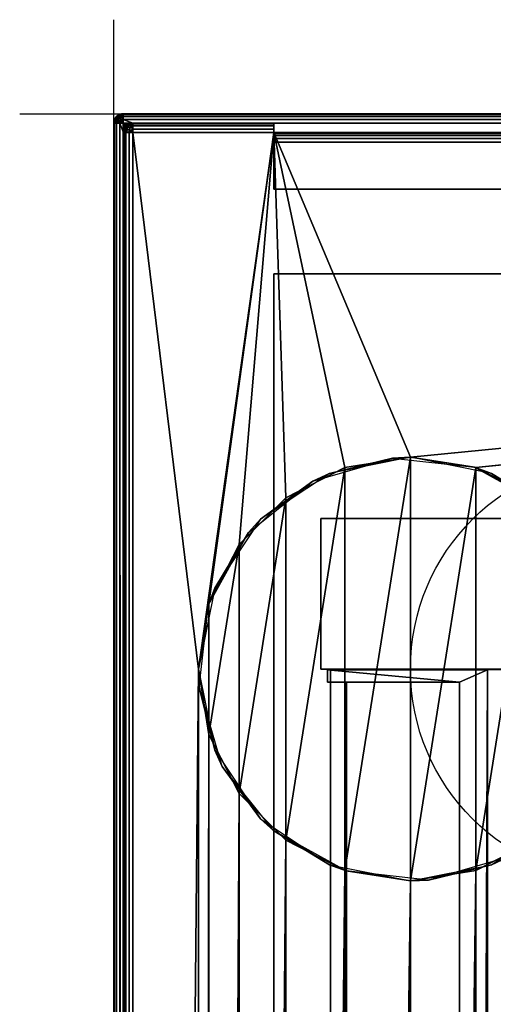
# Model space of a CAD drawing. Header units: millimetres. Extents: x -10 to 414, y -827 to 10.
# Tile 38 of 40: x -10 to 40, y -95 to 10. Entities that reach past the tile are written whole.
import ezdxf

# ---------------------------------------------------------------- set-up
doc = ezdxf.new("R2010")
doc.units = ezdxf.units.MM
doc.header["$MEASUREMENT"] = 0
for name, color, linetype, lineweight in [('0 Misc', 7, 'Continuous', 35), ('10 Raster Images', 7, 'Continuous', 35), ('5 Hatches', 7, 'Continuous', 35)]:
    doc.layers.add(name, color=color, linetype=linetype, lineweight=lineweight)

msp = doc.modelspace()

# ---------------------------------------------------------------- linework, layer by layer
at = {"layer": '0 Misc', "color": 3, "linetype": 'Continuous', "lineweight": 25}
msp.add_line((0, 0), (0, 10), dxfattribs=at).dxf.unprotected_set("ltscale", 0)
at = {"layer": '0 Misc', "color": 160, "linetype": 'Continuous', "lineweight": 25}
for p, q in [((-10, 0), (0, 0)), ((0, 0, -10), (0, 0)), ((0, -10), (0, 0)), ((1, 0, 1174), (399, 0, 1174)), ((399, 0, 1194), (1, 0, 1194)), ((1, 0, 1194), (1, 0, 1174)), ((0, -1, 1194), (0, -799, 1194)), ((0, -799, 1174), (0, -1, 1174)), ((0, -1, 1174), (0, -1, 1194)), ((1, -799, 1195), (1, -1, 1195)), ((1, -1, 1195), (399, -1, 1195)), ((17, -1, 1173), (2, -1, 1173)), ((2, -1, 1173), (2, -1, 13)), ((2, -1, 13), (17, -1, 13)), ((17, -8, 1173), (17, -1, 1173)), ((17, -1, 13), (17, -1, 1173)), ((383, -1, 1173), (17, -1, 1173)), ((17, -1, 1173), (17, -3, 34.5)), ((17, -1, 1173), (17, -2.84, 34.49)), ((17, -1, 1173), (17, -2.55, 34.39)), ((17, -1, 1173), (17, -2.29, 34.21)), ((17, -1, 1173), (17, -2.11, 33.95)), ((17, -1, 1173), (17, -2.01, 33.66)), ((17, -1, 1173), (17, -2, 33.5)), ((17, -1, 1173), (17, -1.84, 12.01)), ((17, -1, 1173), (17, -1.55, 12.11)), ((17, -1, 1173), (17, -1.29, 12.29)), ((17, -1, 1173), (17, -1.11, 12.55)), ((17, -1, 1173), (17, -1.01, 12.84)), ((1, -781, 13), (1, -2, 13)), ((1, -2, 13), (1, -2, 1173)), ((1, -2, 1173), (1, -781, 1173)), ((17, -2, 12), (2, -2, 12)), ((2, -2, 12), (2, -781, 12)), ((9, -59, 12), (2, -2, 12)), ((9, -59, 12), (17, -2, 12)), ((10.1, -52.05, 12), (17, -2, 12)), ((13.3, -45.77, 12), (17, -2, 12)), ((17, -2, 33.5), (17, -1.84, 12.01)), ((383, -2, 33.5), (17, -2, 33.5)), ((17, -2, 33.5), (17, -2, 12)), ((17, -2, 12), (383, -2, 12)), ((18.27, -40.8, 12), (17, -2, 12)), ((24.55, -37.6, 12), (17, -2, 12)), ((31.5, -36.5, 12), (17, -2, 12)), ((31.5, -36.5, 12), (383, -2, 12)), ((38.45, -37.6, 12), (383, -2, 12)), ((17, -8, 34.5), (17, -3, 34.5)), ((17, -3, 34.5), (383, -3, 34.5)), ((17, -8, 1173), (17, -3, 34.5)), ((17, -8, 1173), (17, -8, 34.5)), ((17, -8, 34.5), (383, -8, 34.5)), ((383, -8, 1173), (17, -8, 1173)), ((17, -715, 34.5), (17, -17, 34.5)), ((383, -17, 34.5), (17, -17, 34.5)), ((17, -17, 34.5), (17, -17, 1173)), ((17, -17, 1173), (383, -17, 1173)), ((17, -781, 1173), (17, -17, 1173)), ((17, -17, 1173), (17, -715.89, 33.95)), ((17, -17, 1173), (17, -715.71, 34.21)), ((17, -17, 1173), (17, -715.45, 34.39)), ((17, -17, 1173), (17, -715.16, 34.49)), ((17, -17, 1173), (17, -715, 34.5)), ((24.55, -80.4), (31.5, -36.5)), ((31.5, -81.5), (31.5, -36.5)), ((18.27, -77.2), (24.55, -37.6)), ((24.55, -80.4), (24.55, -37.6)), ((31.5, -81.5), (38.45, -37.6)), ((38.45, -80.4), (38.45, -37.6)), ((13.3, -72.23), (18.27, -40.8)), ((18.27, -77.2), (18.27, -40.8)), ((38.45, -80.4), (44.73, -40.8)), ((22, -43, 1142), (378, -43, 1142)), ((22, -43, 69.5), (22, -43, 1142)), ((378, -43, 69.5), (22, -43, 69.5)), ((22, -59, 1142), (22, -43, 1142)), ((22, -59, 69.5), (22, -43, 69.5)), ((10.1, -65.95), (13.3, -45.77)), ((13.3, -72.23), (13.3, -45.77)), ((10.1, -65.95), (10.1, -52.05)), ((2, -781, 12), (9, -59, 12)), ((9, -59, 12), (9, -685, 12)), ((378, -59, 1142), (22, -59, 1142)), ((22, -59, 69.5), (378, -59, 69.5)), ((22, -59, 1142), (22, -59, 69.5)), ((22, -59, 69.5), (377, -59, 70)), ((22, -59, 1142), (23, -59, 70)), ((23, -59, 70), (22, -59, 69.5)), ((22, -59, 1142), (23, -59, 93)), ((22, -59, 1142), (40.5, -59, 428)), ((22, -59, 1142), (40.5, -59, 451)), ((22, -59, 1142), (40.5, -59, 786)), ((22, -59, 1142), (40.5, -59, 809)), ((22.7, -59.1, 1140), (39.7, -59.1, 1140)), ((22.7, -60.4, 1140), (22.7, -59.1, 1140)), ((22.7, -60.4, 93), (22.7, -59.1, 93)), ((22.7, -59.1, 1140), (22.7, -59.1, 93)), ((22.7, -59.1, 93), (23, -59.1, 93)), ((22.7, -59.1, 1140), (36.7, -60.4, 1140)), ((23, -59.1, 93), (22.7, -59.1, 1140)), ((39.7, -59.1, 93), (22.7, -59.1, 1140)), ((23, -59.1, 93), (23, -59, 93)), ((23, -59, 93), (377, -59, 93)), ((377, -59, 70), (23, -59, 70)), ((23, -783, 70), (23, -59, 70)), ((23, -59, 70), (23, -59, 93)), ((23, -59, 93), (39.7, -59.1, 93)), ((23, -59, 70), (23, -782.9, 93)), ((23, -59, 70), (23, -781.6, 93)), ((23, -59, 70), (23, -60.4, 93)), ((23, -59, 70), (23, -59.1, 93)), ((23, -59, 93), (359.5, -59, 428)), ((40.5, -59, 428), (23, -59, 93)), ((23, -59.1, 93), (39.7, -59.1, 93)), ((23, -60.4, 93), (23, -59.1, 93)), ((36.7, -781.6, 1140), (39.7, -59.1, 1140)), ((39.7, -59.1, 1140), (36.7, -60.4, 1140)), ((377, -59, 93), (39.7, -59.1, 93)), ((39.7, -59.1, 93), (39.7, -782.9, 93)), ((39.7, -59.1, 1140), (39.7, -782.9, 1140)), ((39.7, -59.1, 1140), (39.7, -59.1, 93)), ((36.7, -60.4, 1140), (22.7, -60.4, 1140)), ((23, -60.4, 93), (22.7, -60.4, 93)), ((22.7, -60.4, 1140), (22.7, -60.4, 93)), ((22.7, -60.4, 93), (24.7, -60.4, 94.3)), ((22.7, -60.4, 1140), (24.7, -60.4, 94.3)), ((22.7, -60.4, 1140), (36.7, -60.4, 94.3)), ((23, -781.6, 93), (23, -60.4, 93)), ((24.7, -60.4, 93), (23, -60.4, 93)), ((23, -60.4, 93), (24.7, -60.4, 94.3)), ((24.7, -781.6, 93), (24.7, -60.4, 93)), ((24.7, -60.4, 94.3), (36.7, -60.4, 94.3)), ((24.7, -60.4, 93), (24.7, -60.4, 94.3)), ((24.7, -60.4, 94.3), (24.7, -781.6, 94.3)), ((36.7, -781.6, 1140), (36.7, -60.4, 1140)), ((36.7, -60.4, 1140), (36.7, -60.4, 94.3)), ((36.7, -60.4, 94.3), (36.7, -781.6, 94.3)), ((9, -685, 12), (10.1, -65.95, 12)), ((10.1, -678.05, 12), (10.1, -65.95, 12)), ((10.1, -678.05, 12), (13.3, -72.23, 12)), ((13.3, -671.77, 12), (13.3, -72.23, 12)), ((13.3, -671.77, 12), (18.27, -77.2, 12)), ((18.27, -666.8, 12), (18.27, -77.2, 12)), ((18.27, -666.8, 12), (24.55, -80.4, 12)), ((24.55, -663.6, 12), (24.55, -80.4, 12)), ((31.5, -662.5, 12), (38.45, -80.4, 12)), ((38.45, -663.6, 12), (38.45, -80.4, 12)), ((24.55, -663.6, 12), (31.5, -81.5, 12)), ((31.5, -662.5, 12), (31.5, -81.5, 12))]:
    msp.add_line(p, q, dxfattribs=at).dxf.unprotected_set("ltscale", 0)
at = {"layer": '0 Misc', "color": 5, "linetype": 'Continuous', "lineweight": 25}
msp.add_line((0, 0), (0, 0, 10), dxfattribs=at).dxf.unprotected_set("ltscale", 0)
at = {"layer": '0 Misc', "color": 12, "linetype": 'Continuous', "lineweight": 25}
msp.add_line((0, 0), (10, 0), dxfattribs=at).dxf.unprotected_set("ltscale", 0)
at = {"layer": '0 Misc', "color": 160, "linetype": 'Continuous', "lineweight": 25}
for centre in [(54, -59), (54, -59, 12)]:
    msp.add_circle(centre, 22.5, dxfattribs=at).dxf.unprotected_set("ltscale", 0)
at = {"layer": '0 Misc', "color": 160, "linetype": 'Continuous', "lineweight": 25, "extrusion": (0, 0, -1)}
msp.add_arc((-1, -1, -1174), 1, 0, 90, dxfattribs=at).dxf.unprotected_set("ltscale", 0)
at = {"layer": '0 Misc', "color": 160, "linetype": 'Continuous', "lineweight": 25}
for centre in [(1, -1, 1194), (2, -2, 13)]:
    msp.add_arc(centre, 1, 90, 180, dxfattribs=at).dxf.unprotected_set("ltscale", 0)
at = {"layer": '0 Misc', "color": 160, "linetype": 'Continuous', "lineweight": 25, "extrusion": (1, 0, 0)}
for centre in [(-1, 1194, 1), (-3, 33.5, 17)]:
    msp.add_arc(centre, 1, 0, 90, dxfattribs=at).dxf.unprotected_set("ltscale", 0)
at = {"layer": '0 Misc', "color": 160, "linetype": 'Continuous', "lineweight": 25, "extrusion": (0, -1, 0)}
for centre, start, end in [((1, 1174, 1), 180, 270), ((1, 1194, 1), 90, 180), ((2, 13, 2), 180, 270)]:
    msp.add_arc(centre, 1, start, end, dxfattribs=at).dxf.unprotected_set("ltscale", 0)
at = {"layer": '0 Misc', "color": 160, "linetype": 'Continuous', "lineweight": 25, "extrusion": (1, -1.13687e-13, 0)}
msp.add_arc((-1, 1174, 1), 1, 270, 0, dxfattribs=at).dxf.unprotected_set("ltscale", 0)
at = {"layer": '0 Misc', "color": 160, "linetype": 'Continuous', "lineweight": 25, "extrusion": (0.654654, 0.755929, 0)}
msp.add_arc((-1.41, 1174, -0.1), 1.41, 246.6308, 270, dxfattribs=at).dxf.unprotected_set("ltscale", 0)
at = {"layer": '0 Misc', "color": 160, "linetype": 'Continuous', "lineweight": 25, "extrusion": (-1, 0, 0)}
for centre in [(2, 13, -2), (2, 13, -17)]:
    msp.add_arc(centre, 1, 180, 270, dxfattribs=at).dxf.unprotected_set("ltscale", 0)
at = {"layer": '0 Misc', "color": 7, "lineweight": 25}
for points in [[(0.62, -0.08, 1174), (1, 0, 1174), (0.78, -0.03, 1173.89)], [(0.62, -0.08, 1194), (0.89, -0.03, 1194.22), (1, 0, 1194)], [(0.78, -0.03, 1173.89), (1, 0, 1174), (1, -0.08, 1173.62)], [(0.89, -0.03, 1194.22), (1, -0.08, 1194.38), (1, 0, 1194)], [(0.08, -0.62, 1194), (0, -1, 1194), (0.09, -0.58, 1194.05)], [(0.09, -0.58, 1194.05), (0, -1, 1194), (0.03, -0.89, 1194.22)], [(0.02, -0.82, 1173.95), (0, -1, 1174), (0.08, -0.62, 1174)], [(0.02, -0.82, 1173.95), (0.02, -0.95, 1173.82), (0, -1, 1174)], [(0.03, -0.89, 1194.22), (0, -1, 1194), (0.08, -1, 1194.38)], [(0.02, -0.95, 1173.82), (0.08, -1, 1173.62), (0, -1, 1174)], [(0.08, -0.62, 1174), (0.1, -0.63, 1173.79), (0.02, -0.82, 1173.95)], [(0.1, -0.79, 1173.63), (0.08, -1, 1173.62), (0.02, -0.95, 1173.82)], [(0.09, -0.58, 1194.05), (0.03, -0.89, 1194.22), (0.11, -0.65, 1194.3)], [(0.11, -1, 1194.45), (0.03, -0.89, 1194.22), (0.08, -1, 1194.38)], [(0.29, -0.29, 1174), (0.13, -0.5, 1173.99), (0.08, -0.62, 1174)], [(0.08, -0.62, 1194), (0.22, -0.38, 1194.09), (0.29, -0.29, 1194)], [(0.08, -0.62, 1194), (0.09, -0.58, 1194.05), (0.22, -0.38, 1194.09)], [(0.1, -0.63, 1173.79), (0.08, -0.62, 1174), (0.13, -0.5, 1173.99)], [(0.1, -0.79, 1173.63), (0.13, -0.99, 1173.5), (0.08, -1, 1173.62)], [(0.13, -0.99, 1173.5), (0.29, -1, 1173.29), (0.08, -1, 1173.62)], [(0.11, -1, 1194.45), (0.08, -1, 1194.38), (0.29, -1, 1194.71)], [(0.19, -0.75, 1194.53), (0.11, -1, 1194.45), (0.29, -1, 1194.71)], [(0.29, -0.29, 1174), (0.28, -0.32, 1173.87), (0.13, -0.5, 1173.99)], [(0.28, -0.87, 1173.32), (0.29, -1, 1173.29), (0.13, -0.99, 1173.5)], [(0.19, -0.75, 1194.53), (0.29, -1, 1194.71), (0.32, -0.87, 1194.72)], [(0.22, -0.38, 1194.09), (0.38, -0.22, 1194.09), (0.29, -0.29, 1194)], [(0.47, -0.19, 1173.75), (0.28, -0.32, 1173.87), (0.29, -0.29, 1174)], [(0.47, -0.75, 1173.19), (0.29, -1, 1173.29), (0.28, -0.87, 1173.32)], [(0.62, -0.08, 1174), (0.55, -0.11, 1174), (0.29, -0.29, 1174)], [(0.58, -0.09, 1194.05), (0.62, -0.08, 1194), (0.29, -0.29, 1194)], [(0.38, -0.22, 1194.09), (0.58, -0.09, 1194.05), (0.29, -0.29, 1194)], [(0.55, -0.11, 1174), (0.47, -0.19, 1173.75), (0.29, -0.29, 1174)], [(0.55, -1, 1173.11), (0.29, -1, 1173.29), (0.47, -0.75, 1173.19)], [(0.5, -0.99, 1194.87), (0.32, -0.87, 1194.72), (0.29, -1, 1194.71)], [(0.62, -1, 1194.92), (0.5, -0.99, 1194.87), (0.29, -1, 1194.71)], [(0.62, -1, 1173.08), (0.29, -1, 1173.29), (0.55, -1, 1173.11)], [(0.62, -1, 1194.92), (0.63, -0.79, 1194.9), (0.5, -0.99, 1194.87)], [(0.62, -0.08, 1174), (0.78, -0.03, 1173.89), (0.55, -0.11, 1174)], [(0.62, -1, 1173.08), (0.55, -1, 1173.11), (0.78, -0.89, 1173.03)], [(0.58, -0.09, 1194.05), (0.65, -0.11, 1194.3), (0.62, -0.08, 1194)], [(0.65, -0.11, 1194.3), (0.89, -0.03, 1194.22), (0.62, -0.08, 1194)], [(0.82, -0.95, 1194.98), (0.63, -0.79, 1194.9), (0.62, -1, 1194.92)], [(0.62, -1, 1173.08), (0.78, -0.89, 1173.03), (1, -1, 1173)], [(0.62, -1, 1194.92), (1, -1, 1195), (0.82, -0.95, 1194.98)], [(0.78, -0.03, 1173.89), (1, -0.08, 1173.62), (0.7, -0.11, 1173.65)], [(0.95, -0.09, 1173.58), (0.7, -0.11, 1173.65), (1, -0.08, 1173.62)], [(0.7, -0.65, 1173.11), (0.95, -0.58, 1173.09), (0.78, -0.89, 1173.03)], [(0.75, -0.19, 1194.53), (1, -0.29, 1194.71), (1, -0.11, 1194.45)], [(1, -0.29, 1194.71), (0.75, -0.19, 1194.53), (0.87, -0.32, 1194.72)], [(0.95, -0.58, 1173.09), (1, -0.62, 1173.08), (0.78, -0.89, 1173.03)], [(0.78, -0.89, 1173.03), (1, -0.62, 1173.08), (1, -1, 1173)], [(0.79, -0.63, 1194.9), (1, -0.62, 1194.92), (0.99, -0.5, 1194.87)], [(0.79, -0.63, 1194.9), (0.95, -0.82, 1194.98), (1, -0.62, 1194.92)], [(0.82, -0.95, 1194.98), (1, -1, 1195), (0.95, -0.82, 1194.98)], [(0.99, -0.5, 1194.87), (1, -0.29, 1194.71), (0.87, -0.32, 1194.72)], [(1, -0.11, 1194.45), (1, -0.08, 1194.38), (0.89, -0.03, 1194.22)], [(1, -0.29, 1173.29), (0.91, -0.22, 1173.38), (0.95, -0.09, 1173.58)], [(0.91, -0.38, 1173.22), (0.91, -0.22, 1173.38), (1, -0.29, 1173.29)], [(0.91, -0.38, 1173.22), (1, -0.29, 1173.29), (1, -0.62, 1173.08)], [(0.95, -0.58, 1173.09), (0.91, -0.38, 1173.22), (1, -0.62, 1173.08)], [(1, -0.29, 1173.29), (0.95, -0.09, 1173.58), (1, -0.08, 1173.62)], [(0.95, -0.82, 1194.98), (1, -1, 1195), (1, -0.62, 1194.92)], [(1, -0.29, 1194.71), (0.99, -0.5, 1194.87), (1, -0.62, 1194.92)], [(1, -0.11, 1194.45), (1, -0.29, 1194.71), (1, -0.08, 1194.38)], [(1, -0.62, 1173.08), (2, -1, 1173), (1, -1, 1173)], [(1, -1, 1173), (2, -1, 1173), (1.81, -1.02, 1173)], [(1.62, -1.08, 1173), (1, -1, 1173), (1.81, -1.02, 1173)], [(1.62, -1.08, 1173), (1.15, -1.15, 1173.01), (1, -1, 1173)], [(1.08, -1.62, 1173), (1.02, -1.81, 1173), (1, -1, 1173)], [(1, -1, 1173), (1.02, -1.81, 1173), (1, -2, 1173)], [(1.08, -1.62, 1173), (1, -1, 1173), (1.15, -1.15, 1173.01)], [(1.82, -1.02, 12.95), (1.62, -1.08, 13), (2, -1, 13)], [(2, -1, 13), (1.62, -1.08, 13), (1.81, -1.02, 1173)], [(1.63, -1.1, 12.79), (1.62, -1.08, 13), (1.82, -1.02, 12.95)], [(1.62, -1.08, 13), (1.62, -1.08, 1173), (1.81, -1.02, 1173)], [(2, -1.08, 12.62), (1.79, -1.1, 12.63), (1.95, -1.02, 12.82)], [(2, -1, 1173), (2, -1, 13), (1.81, -1.02, 1173)], [(1.95, -1.02, 12.82), (1.82, -1.02, 12.95), (2, -1, 13)], [(1.95, -1.02, 12.82), (2, -1, 13), (2, -1.08, 12.62)], [(399, -0.62, 1173.08), (383, -1, 1173), (17, -1, 1173)], [(17, -8, 1173), (17, -3, 34.5), (17, -1, 1173)], [(17, -1, 1173), (17, -3, 34.5), (17, -2.84, 34.49)], [(17, -1, 1173), (17, -2.84, 34.49), (17, -2.55, 34.39)], [(17, -1, 1173), (17, -2.55, 34.39), (17, -2.29, 34.21)], [(17, -1, 1173), (17, -2.29, 34.21), (17, -2.11, 33.95)], [(17, -1, 1173), (17, -2.11, 33.95), (17, -2.01, 33.66)], [(17, -1, 1173), (17, -2.01, 33.66), (17, -2, 33.5)], [(17, -1, 1173), (17, -2, 33.5), (17, -1.84, 12.01)], [(17, -1, 1173), (17, -1.84, 12.01), (17, -1.55, 12.11)], [(17, -1, 1173), (17, -1.55, 12.11), (17, -1.29, 12.29)], [(17, -1, 1173), (17, -1.29, 12.29), (17, -1.11, 12.55)], [(17, -1, 1173), (17, -1.11, 12.55), (17, -1.01, 12.84)], [(17, -1, 1173), (17, -1.01, 12.84), (17, -1, 13)], [(1.08, -1.62, 13), (1.03, -1.78, 12.89), (1, -2, 13)], [(1.02, -1.81, 1173), (1.08, -1.62, 13), (1, -2, 13)], [(1.03, -1.78, 12.89), (1.08, -2, 12.62), (1, -2, 13)], [(1, -2, 1173), (1.02, -1.81, 1173), (1, -2, 13)], [(1.08, -1.62, 1173), (1.08, -1.62, 13), (1.02, -1.81, 1173)], [(1.08, -1.62, 13), (1.11, -1.55, 13), (1.03, -1.78, 12.89)], [(1.11, -1.7, 12.65), (1.09, -1.95, 12.58), (1.03, -1.78, 12.89)], [(1.09, -1.95, 12.58), (1.08, -2, 12.62), (1.03, -1.78, 12.89)], [(1.17, -1.44, 1173.01), (1.08, -1.62, 1173), (1.15, -1.15, 1173.01)], [(1.08, -1.62, 13), (1.29, -1.29, 13), (1.11, -1.55, 13)], [(1.29, -1.29, 13), (1.08, -1.62, 13), (1.17, -1.44, 1173.01)], [(1.17, -1.44, 1173.01), (1.08, -1.62, 13), (1.08, -1.62, 1173)], [(1.22, -1.91, 12.38), (1.29, -2, 12.29), (1.08, -2, 12.62)], [(1.09, -1.95, 12.58), (1.22, -1.91, 12.38), (1.08, -2, 12.62)], [(1.11, -1.55, 13), (1.29, -1.29, 13), (1.19, -1.47, 12.75)], [(1.44, -1.17, 1173.01), (1.15, -1.15, 1173.01), (1.62, -1.08, 1173)], [(1.44, -1.17, 1173.01), (1.29, -1.29, 1173.04), (1.15, -1.15, 1173.01)], [(1.29, -1.29, 1173.04), (1.17, -1.44, 1173.01), (1.15, -1.15, 1173.01)], [(1.29, -1.29, 13), (1.17, -1.44, 1173.01), (1.29, -1.29, 1173.04)], [(1.19, -1.47, 12.75), (1.29, -1.29, 13), (1.32, -1.28, 12.87)], [(1.22, -1.91, 12.38), (1.38, -1.91, 12.22), (1.29, -2, 12.29)], [(1.5, -1.13, 12.99), (1.29, -1.29, 13), (1.62, -1.08, 13)], [(1.44, -1.17, 1173.01), (1.62, -1.08, 13), (1.29, -1.29, 13)], [(1.32, -1.28, 12.87), (1.29, -1.29, 13), (1.5, -1.13, 12.99)], [(1.29, -1.29, 1173.04), (1.44, -1.17, 1173.01), (1.29, -1.29, 13)], [(1.29, -2, 12.29), (1.38, -1.91, 12.22), (1.58, -1.95, 12.09)], [(1.29, -2, 12.29), (1.58, -1.95, 12.09), (1.62, -2, 12.08)], [(1.44, -1.17, 1173.01), (1.62, -1.08, 1173), (1.62, -1.08, 13)], [(1.63, -1.1, 12.79), (1.5, -1.13, 12.99), (1.62, -1.08, 13)], [(1.58, -1.95, 12.09), (1.65, -1.7, 12.11), (1.62, -2, 12.08)], [(1.89, -1.78, 12.03), (1.62, -2, 12.08), (1.65, -1.7, 12.11)], [(1.89, -1.78, 12.03), (2, -2, 12), (1.62, -2, 12.08)], [(1.75, -1.47, 12.19), (1.87, -1.28, 12.32), (2, -1.29, 12.29)], [(2, -1.55, 12.11), (1.75, -1.47, 12.19), (2, -1.29, 12.29)], [(1.79, -1.1, 12.63), (2, -1.08, 12.62), (1.99, -1.13, 12.5)], [(2, -1.29, 12.29), (1.87, -1.28, 12.32), (1.99, -1.13, 12.5)], [(2, -1.62, 12.08), (1.89, -1.78, 12.03), (2, -1.55, 12.11)], [(2, -1.62, 12.08), (2, -2, 12), (1.89, -1.78, 12.03)], [(2, -1.29, 12.29), (1.99, -1.13, 12.5), (2, -1.08, 12.62)], [(2, -1.62, 12.08), (2, -1.55, 12.11), (2, -1.29, 12.29)], [(2, -2, 12), (9, -59, 12), (2, -781, 12)], [(9, -59, 12), (2, -2, 12), (17, -2, 12)], [(9, -59, 12), (17, -2, 12), (10.1, -52.05, 12)], [(10.1, -52.05, 12), (17, -2, 12), (13.3, -45.77, 12)], [(13.3, -45.77, 12), (17, -2, 12), (18.27, -40.8, 12)], [(17, -1.84, 12.01), (17, -2, 33.5), (17, -2, 12)], [(18.27, -40.8, 12), (17, -2, 12), (24.55, -37.6, 12)], [(24.55, -37.6, 12), (17, -2, 12), (31.5, -36.5, 12)], [(31.5, -36.5, 12), (17, -2, 12), (383, -2, 12)], [(31.5, -36.5, 12), (383, -2, 12), (38.45, -37.6, 12)], [(38.45, -37.6, 12), (383, -2, 12), (44.73, -40.8, 12)], [(17, -3, 34.5), (17, -8, 1173), (17, -8, 34.5)], [(17, -781, 1173), (17, -715.89, 33.95), (17, -17, 1173)], [(17, -17, 1173), (17, -715.89, 33.95), (17, -715.71, 34.21)], [(17, -17, 1173), (17, -715.71, 34.21), (17, -715.45, 34.39)], [(17, -17, 1173), (17, -715.45, 34.39), (17, -715.16, 34.49)], [(17, -17, 1173), (17, -715.16, 34.49), (17, -715, 34.5)], [(17, -17, 1173), (17, -715, 34.5), (17, -17, 34.5)], [(383, -17, 1173), (17, -781, 1173), (17, -17, 1173)], [(383, -781, 1173), (17, -781, 1173), (383, -17, 1173)], [(24.55, -80.4), (24.55, -37.6), (31.5, -36.5)], [(24.55, -80.4), (31.5, -36.5), (31.5, -81.5)], [(31.5, -81.5), (31.5, -36.5), (38.45, -37.6)], [(18.27, -77.2), (18.27, -40.8), (24.55, -37.6)], [(18.27, -77.2), (24.55, -37.6), (24.55, -80.4)], [(31.5, -81.5), (38.45, -37.6), (38.45, -80.4)], [(38.45, -80.4), (38.45, -37.6), (44.73, -40.8)], [(13.3, -72.23), (13.3, -45.77), (18.27, -40.8)], [(13.3, -72.23), (18.27, -40.8), (18.27, -77.2)], [(38.45, -80.4), (44.73, -40.8), (44.73, -77.2)], [(10.1, -65.95), (10.1, -52.05), (13.3, -45.77)], [(10.1, -65.95), (13.3, -45.77), (13.3, -72.23)], [(10.1, -52.05), (10.1, -65.95), (9, -59)], [(9, -685, 12), (2, -781, 12), (9, -59, 12)], [(10.1, -65.95, 12), (9, -685, 12), (9, -59, 12)], [(378, -59, 69.5), (377, -59, 70), (22, -59, 69.5)], [(22, -59, 69.5), (23, -59, 70), (22, -59, 1142)], [(23, -59, 70), (22, -59, 69.5), (377, -59, 70)], [(22, -59, 1142), (23, -59, 70), (23, -59, 93)], [(22, -59, 1142), (23, -59, 93), (40.5, -59, 428)], [(22, -59, 1142), (40.5, -59, 428), (40.5, -59, 451)], [(22, -59, 1142), (40.5, -59, 451), (40.5, -59, 786)], [(22, -59, 1142), (40.5, -59, 786), (40.5, -59, 809)], [(22, -59, 1142), (40.5, -59, 809), (378, -59, 1142)], [(36.7, -60.4, 1140), (22.7, -59.1, 1140), (22.7, -60.4, 1140)], [(22.7, -59.1, 1140), (36.7, -60.4, 1140), (39.7, -59.1, 1140)], [(22.7, -59.1, 1140), (23, -59.1, 93), (22.7, -59.1, 93)], [(23, -59.1, 93), (22.7, -59.1, 1140), (39.7, -59.1, 93)], [(39.7, -59.1, 93), (22.7, -59.1, 1140), (39.7, -59.1, 1140)], [(39.7, -59.1, 93), (23, -59, 93), (23, -59.1, 93)], [(23, -59, 93), (39.7, -59.1, 93), (377, -59, 93)], [(377, -59, 70), (23, -783, 70), (23, -59, 70)], [(23, -783, 70), (377, -59, 70), (112.5, -742, 70)], [(23, -783, 70), (23, -782.9, 93), (23, -59, 70)], [(23, -59, 70), (23, -782.9, 93), (23, -781.6, 93)], [(23, -59, 70), (23, -781.6, 93), (23, -60.4, 93)], [(23, -59, 70), (23, -60.4, 93), (23, -59.1, 93)], [(23, -59, 70), (23, -59.1, 93), (23, -59, 93)], [(377, -59, 93), (359.5, -59, 428), (23, -59, 93)], [(40.5, -59, 428), (23, -59, 93), (359.5, -59, 428)], [(36.7, -781.6, 1140), (39.7, -782.9, 1140), (39.7, -59.1, 1140)], [(39.7, -59.1, 1140), (36.7, -60.4, 1140), (36.7, -781.6, 1140)], [(377, -59, 93), (39.7, -59.1, 93), (39.7, -782.9, 93)], [(377, -59, 93), (39.7, -782.9, 93), (377, -783, 93)], [(23, -60.4, 93), (24.7, -60.4, 94.3), (22.7, -60.4, 93)], [(22.7, -60.4, 93), (24.7, -60.4, 94.3), (22.7, -60.4, 1140)], [(22.7, -60.4, 1140), (24.7, -60.4, 94.3), (36.7, -60.4, 94.3)], [(22.7, -60.4, 1140), (36.7, -60.4, 94.3), (36.7, -60.4, 1140)], [(24.7, -60.4, 94.3), (23, -60.4, 93), (24.7, -60.4, 93)], [(9, -685, 12), (10.1, -65.95, 12), (10.1, -678.05, 12)], [(10.1, -678.05, 12), (10.1, -65.95, 12), (13.3, -72.23, 12)], [(10.1, -678.05, 12), (13.3, -72.23, 12), (13.3, -671.77, 12)], [(13.3, -671.77, 12), (13.3, -72.23, 12), (18.27, -77.2, 12)], [(13.3, -671.77, 12), (18.27, -77.2, 12), (18.27, -666.8, 12)], [(18.27, -666.8, 12), (18.27, -77.2, 12), (24.55, -80.4, 12)], [(38.45, -663.6, 12), (38.45, -80.4, 12), (44.73, -77.2, 12)], [(38.45, -663.6, 12), (44.73, -77.2, 12), (44.73, -666.8, 12)], [(18.27, -666.8, 12), (24.55, -80.4, 12), (24.55, -663.6, 12)], [(24.55, -663.6, 12), (24.55, -80.4, 12), (31.5, -81.5, 12)], [(31.5, -662.5, 12), (31.5, -81.5, 12), (38.45, -80.4, 12)], [(31.5, -662.5, 12), (38.45, -80.4, 12), (38.45, -663.6, 12)], [(24.55, -663.6, 12), (31.5, -81.5, 12), (31.5, -662.5, 12)]]:
    msp.add_3dface(points, dxfattribs=at)
for points, invisible_edges in [([(1, 0, 1194), (0.62, -0.08, 1174), (0.62, -0.08, 1194)], 1), ([(1, 0, 1194), (1, 0, 1174), (0.62, -0.08, 1174)], 12), ([(1, -0.08, 1173.62), (399, 0, 1174), (399, -0.08, 1173.62)], 1), ([(1, -0.08, 1173.62), (1, 0, 1174), (399, 0, 1174)], 12), ([(399, 0, 1194), (1, 0, 1174), (1, 0, 1194)], 1), ([(399, 0, 1194), (399, 0, 1174), (1, 0, 1174)], 12), ([(399, 0, 1194), (1, -0.08, 1194.38), (399, -0.08, 1194.38)], 1), ([(399, 0, 1194), (1, 0, 1194), (1, -0.08, 1194.38)], 12), ([(0, -1, 1174), (0.08, -0.62, 1194), (0.08, -0.62, 1174)], 1), ([(0, -1, 1174), (0, -1, 1194), (0.08, -0.62, 1194)], 12), ([(0, -1, 1194), (0, -799, 1174), (0, -799, 1194)], 1), ([(0, -1, 1194), (0, -1, 1174), (0, -799, 1174)], 12), ([(0.08, -799, 1173.62), (0, -1, 1174), (0.08, -1, 1173.62)], 1), ([(0.08, -799, 1173.62), (0, -799, 1174), (0, -1, 1174)], 12), ([(0, -1, 1194), (0.08, -799, 1194.38), (0.08, -1, 1194.38)], 1), ([(0, -1, 1194), (0, -799, 1194), (0.08, -799, 1194.38)], 12), ([(0.1, -0.79, 1173.63), (0.02, -0.82, 1173.95), (0.1, -0.63, 1173.79)], 1), ([(0.1, -0.79, 1173.63), (0.02, -0.95, 1173.82), (0.02, -0.82, 1173.95)], 12), ([(0.19, -0.75, 1194.53), (0.11, -0.65, 1194.3), (0.03, -0.89, 1194.22)], 12), ([(0.19, -0.75, 1194.53), (0.03, -0.89, 1194.22), (0.11, -1, 1194.45)], 1), ([(0.29, -0.29, 1194), (0.08, -0.62, 1174), (0.08, -0.62, 1194)], 1), ([(0.29, -0.29, 1194), (0.29, -0.29, 1174), (0.08, -0.62, 1174)], 12), ([(0.29, -799, 1173.29), (0.08, -1, 1173.62), (0.29, -1, 1173.29)], 1), ([(0.29, -799, 1173.29), (0.08, -799, 1173.62), (0.08, -1, 1173.62)], 12), ([(0.29, -799, 1194.71), (0.08, -1, 1194.38), (0.08, -799, 1194.38)], 1), ([(0.29, -799, 1194.71), (0.29, -1, 1194.71), (0.08, -1, 1194.38)], 12), ([(0.09, -0.58, 1194.05), (0.25, -0.43, 1194.34), (0.22, -0.38, 1194.09)], 1), ([(0.09, -0.58, 1194.05), (0.11, -0.65, 1194.3), (0.25, -0.43, 1194.34)], 12), ([(0.24, -0.65, 1173.46), (0.1, -0.63, 1173.79), (0.24, -0.46, 1173.65)], 1), ([(0.24, -0.46, 1173.65), (0.1, -0.63, 1173.79), (0.13, -0.5, 1173.99)], 12), ([(0.24, -0.65, 1173.46), (0.1, -0.79, 1173.63), (0.1, -0.63, 1173.79)], 12), ([(0.1, -0.79, 1173.63), (0.24, -0.65, 1173.46), (0.28, -0.87, 1173.32)], 12), ([(0.1, -0.79, 1173.63), (0.28, -0.87, 1173.32), (0.13, -0.99, 1173.5)], 1), ([(0.25, -0.43, 1194.34), (0.11, -0.65, 1194.3), (0.19, -0.75, 1194.53)], 12), ([(0.24, -0.46, 1173.65), (0.13, -0.5, 1173.99), (0.28, -0.32, 1173.87)], 1), ([(0.25, -0.43, 1194.34), (0.19, -0.75, 1194.53), (0.33, -0.52, 1194.57)], 1), ([(0.19, -0.75, 1194.53), (0.46, -0.65, 1194.76), (0.33, -0.52, 1194.57)], 1), ([(0.19, -0.75, 1194.53), (0.32, -0.87, 1194.72), (0.46, -0.65, 1194.76)], 12), ([(0.22, -0.38, 1194.09), (0.43, -0.25, 1194.34), (0.38, -0.22, 1194.09)], 1), ([(0.22, -0.38, 1194.09), (0.25, -0.43, 1194.34), (0.43, -0.25, 1194.34)], 12), ([(0.43, -0.33, 1173.52), (0.24, -0.46, 1173.65), (0.28, -0.32, 1173.87)], 12), ([(0.43, -0.52, 1173.33), (0.24, -0.46, 1173.65), (0.43, -0.33, 1173.52)], 1), ([(0.43, -0.52, 1173.33), (0.24, -0.65, 1173.46), (0.24, -0.46, 1173.65)], 12), ([(0.24, -0.65, 1173.46), (0.43, -0.52, 1173.33), (0.47, -0.75, 1173.19)], 12), ([(0.24, -0.65, 1173.46), (0.47, -0.75, 1173.19), (0.28, -0.87, 1173.32)], 1), ([(0.43, -0.25, 1194.34), (0.25, -0.43, 1194.34), (0.33, -0.52, 1194.57)], 12), ([(0.43, -0.33, 1173.52), (0.28, -0.32, 1173.87), (0.47, -0.19, 1173.75)], 1), ([(0.62, -0.08, 1194), (0.29, -0.29, 1174), (0.29, -0.29, 1194)], 1), ([(0.62, -0.08, 1194), (0.62, -0.08, 1174), (0.29, -0.29, 1174)], 12), ([(0.62, -799, 1173.08), (0.29, -1, 1173.29), (0.62, -1, 1173.08)], 1), ([(0.62, -799, 1173.08), (0.29, -799, 1173.29), (0.29, -1, 1173.29)], 12), ([(0.62, -799, 1194.92), (0.29, -1, 1194.71), (0.29, -799, 1194.71)], 1), ([(0.62, -799, 1194.92), (0.62, -1, 1194.92), (0.29, -1, 1194.71)], 12), ([(0.63, -0.79, 1194.9), (0.46, -0.65, 1194.76), (0.32, -0.87, 1194.72)], 12), ([(0.63, -0.79, 1194.9), (0.32, -0.87, 1194.72), (0.5, -0.99, 1194.87)], 1), ([(0.43, -0.25, 1194.34), (0.33, -0.52, 1194.57), (0.52, -0.33, 1194.57)], 1), ([(0.46, -0.65, 1194.76), (0.52, -0.33, 1194.57), (0.33, -0.52, 1194.57)], 1), ([(0.38, -0.22, 1194.09), (0.65, -0.11, 1194.3), (0.58, -0.09, 1194.05)], 1), ([(0.38, -0.22, 1194.09), (0.43, -0.25, 1194.34), (0.65, -0.11, 1194.3)], 12), ([(0.43, -0.33, 1173.52), (0.7, -0.11, 1173.65), (0.66, -0.25, 1173.43)], 1), ([(0.43, -0.33, 1173.52), (0.47, -0.19, 1173.75), (0.7, -0.11, 1173.65)], 12), ([(0.52, -0.33, 1194.57), (0.65, -0.11, 1194.3), (0.43, -0.25, 1194.34)], 1), ([(0.66, -0.43, 1173.25), (0.43, -0.33, 1173.52), (0.66, -0.25, 1173.43)], 1), ([(0.66, -0.43, 1173.25), (0.43, -0.52, 1173.33), (0.43, -0.33, 1173.52)], 12), ([(0.7, -0.65, 1173.11), (0.43, -0.52, 1173.33), (0.66, -0.43, 1173.25)], 1), ([(0.7, -0.65, 1173.11), (0.47, -0.75, 1173.19), (0.43, -0.52, 1173.33)], 12), ([(0.46, -0.65, 1194.76), (0.65, -0.46, 1194.76), (0.52, -0.33, 1194.57)], 12), ([(0.63, -0.79, 1194.9), (0.65, -0.46, 1194.76), (0.46, -0.65, 1194.76)], 1), ([(0.55, -0.11, 1174), (0.7, -0.11, 1173.65), (0.47, -0.19, 1173.75)], 1), ([(0.47, -0.75, 1173.19), (0.7, -0.65, 1173.11), (0.78, -0.89, 1173.03)], 12), ([(0.47, -0.75, 1173.19), (0.78, -0.89, 1173.03), (0.55, -1, 1173.11)], 1), ([(0.52, -0.33, 1194.57), (0.75, -0.19, 1194.53), (0.65, -0.11, 1194.3)], 12), ([(0.87, -0.32, 1194.72), (0.75, -0.19, 1194.53), (0.52, -0.33, 1194.57)], 12), ([(0.87, -0.32, 1194.72), (0.52, -0.33, 1194.57), (0.65, -0.46, 1194.76)], 1), ([(0.55, -0.11, 1174), (0.78, -0.03, 1173.89), (0.7, -0.11, 1173.65)], 12), ([(1, -799, 1173), (0.62, -1, 1173.08), (1, -781, 1173)], 1), ([(1, -799, 1173), (0.62, -799, 1173.08), (0.62, -1, 1173.08)], 12), ([(0.62, -1, 1173.08), (1, -2, 1173), (1, -781, 1173)], 12), ([(0.62, -1, 1173.08), (1, -1, 1173), (1, -2, 1173)], 12), ([(1, -799, 1195), (0.62, -1, 1194.92), (0.62, -799, 1194.92)], 1), ([(1, -799, 1195), (1, -1, 1195), (0.62, -1, 1194.92)], 12), ([(0.63, -0.79, 1194.9), (0.79, -0.63, 1194.9), (0.65, -0.46, 1194.76)], 12), ([(0.63, -0.79, 1194.9), (0.95, -0.82, 1194.98), (0.79, -0.63, 1194.9)], 1), ([(0.63, -0.79, 1194.9), (0.82, -0.95, 1194.98), (0.95, -0.82, 1194.98)], 12), ([(1, -0.11, 1194.45), (0.89, -0.03, 1194.22), (0.65, -0.11, 1194.3)], 12), ([(1, -0.11, 1194.45), (0.65, -0.11, 1194.3), (0.75, -0.19, 1194.53)], 1), ([(0.99, -0.5, 1194.87), (0.87, -0.32, 1194.72), (0.65, -0.46, 1194.76)], 12), ([(0.99, -0.5, 1194.87), (0.65, -0.46, 1194.76), (0.79, -0.63, 1194.9)], 1), ([(0.7, -0.11, 1173.65), (0.91, -0.22, 1173.38), (0.66, -0.25, 1173.43)], 1), ([(0.66, -0.25, 1173.43), (0.91, -0.22, 1173.38), (0.91, -0.38, 1173.22)], 12), ([(0.66, -0.25, 1173.43), (0.91, -0.38, 1173.22), (0.66, -0.43, 1173.25)], 1), ([(0.66, -0.43, 1173.25), (0.91, -0.38, 1173.22), (0.95, -0.58, 1173.09)], 12), ([(0.66, -0.43, 1173.25), (0.95, -0.58, 1173.09), (0.7, -0.65, 1173.11)], 1), ([(0.7, -0.11, 1173.65), (0.95, -0.09, 1173.58), (0.91, -0.22, 1173.38)], 12), ([(1, -0.29, 1173.29), (399, -0.08, 1173.62), (399, -0.29, 1173.29)], 1), ([(1, -0.29, 1173.29), (1, -0.08, 1173.62), (399, -0.08, 1173.62)], 12), ([(1, -0.29, 1194.71), (399, -0.08, 1194.38), (1, -0.08, 1194.38)], 1), ([(1, -0.29, 1194.71), (399, -0.29, 1194.71), (399, -0.08, 1194.38)], 12), ([(399, -0.29, 1173.29), (1, -0.62, 1173.08), (1, -0.29, 1173.29)], 1), ([(399, -0.29, 1173.29), (399, -0.62, 1173.08), (1, -0.62, 1173.08)], 12), ([(1, -0.62, 1194.92), (399, -0.29, 1194.71), (1, -0.29, 1194.71)], 1), ([(1, -0.62, 1194.92), (399, -0.62, 1194.92), (399, -0.29, 1194.71)], 12), ([(399, -0.62, 1173.08), (2, -1, 1173), (1, -0.62, 1173.08)], 12), ([(1, -1, 1195), (399, -0.62, 1194.92), (1, -0.62, 1194.92)], 1), ([(1, -1, 1195), (399, -1, 1195), (399, -0.62, 1194.92)], 12), ([(1.63, -1.1, 12.79), (1.95, -1.02, 12.82), (1.79, -1.1, 12.63)], 1), ([(1.63, -1.1, 12.79), (1.82, -1.02, 12.95), (1.95, -1.02, 12.82)], 12), ([(399, -0.62, 1173.08), (17, -1, 1173), (2, -1, 1173)], 12), ([(2, -1, 1173), (17, -1, 13), (2, -1, 13)], 1), ([(2, -1, 1173), (17, -1, 1173), (17, -1, 13)], 12), ([(2, -1, 13), (17, -1.08, 12.62), (2, -1.08, 12.62)], 1), ([(2, -1, 13), (17, -1, 13), (17, -1.08, 12.62)], 12), ([(383, -1, 1173), (17, -8, 1173), (17, -1, 1173)], 1), ([(383, -1, 1173), (383, -8, 1173), (17, -8, 1173)], 12), ([(1, -781, 13), (1.08, -2, 12.62), (1.08, -781, 12.62)], 1), ([(1, -781, 13), (1, -2, 13), (1.08, -2, 12.62)], 12), ([(1.19, -1.47, 12.75), (1.03, -1.78, 12.89), (1.11, -1.55, 13)], 1), ([(1.19, -1.47, 12.75), (1.11, -1.7, 12.65), (1.03, -1.78, 12.89)], 12), ([(1.29, -2, 12.29), (1.08, -781, 12.62), (1.08, -2, 12.62)], 1), ([(1.29, -2, 12.29), (1.29, -781, 12.29), (1.08, -781, 12.62)], 12), ([(1.25, -1.66, 12.43), (1.09, -1.95, 12.58), (1.11, -1.7, 12.65)], 1), ([(1.25, -1.66, 12.43), (1.22, -1.91, 12.38), (1.09, -1.95, 12.58)], 12), ([(1.11, -1.7, 12.65), (1.33, -1.43, 12.52), (1.25, -1.66, 12.43)], 1), ([(1.11, -1.7, 12.65), (1.19, -1.47, 12.75), (1.33, -1.43, 12.52)], 12), ([(1.46, -1.24, 12.65), (1.19, -1.47, 12.75), (1.32, -1.28, 12.87)], 1), ([(1.46, -1.24, 12.65), (1.33, -1.43, 12.52), (1.19, -1.47, 12.75)], 12), ([(1.43, -1.66, 12.25), (1.22, -1.91, 12.38), (1.25, -1.66, 12.43)], 1), ([(1.43, -1.66, 12.25), (1.38, -1.91, 12.22), (1.22, -1.91, 12.38)], 12), ([(1.25, -1.66, 12.43), (1.52, -1.43, 12.33), (1.43, -1.66, 12.25)], 1), ([(1.25, -1.66, 12.43), (1.33, -1.43, 12.52), (1.52, -1.43, 12.33)], 12), ([(1.62, -2, 12.08), (1.29, -781, 12.29), (1.29, -2, 12.29)], 1), ([(1.62, -2, 12.08), (1.62, -781, 12.08), (1.29, -781, 12.29)], 12), ([(1.63, -1.1, 12.79), (1.32, -1.28, 12.87), (1.5, -1.13, 12.99)], 1), ([(1.63, -1.1, 12.79), (1.46, -1.24, 12.65), (1.32, -1.28, 12.87)], 12), ([(1.33, -1.43, 12.52), (1.65, -1.24, 12.46), (1.52, -1.43, 12.33)], 1), ([(1.33, -1.43, 12.52), (1.46, -1.24, 12.65), (1.65, -1.24, 12.46)], 12), ([(1.65, -1.7, 12.11), (1.38, -1.91, 12.22), (1.43, -1.66, 12.25)], 1), ([(1.65, -1.7, 12.11), (1.58, -1.95, 12.09), (1.38, -1.91, 12.22)], 12), ([(1.52, -1.43, 12.33), (1.65, -1.7, 12.11), (1.43, -1.66, 12.25)], 1), ([(1.46, -1.24, 12.65), (1.79, -1.1, 12.63), (1.65, -1.24, 12.46)], 1), ([(1.46, -1.24, 12.65), (1.63, -1.1, 12.79), (1.79, -1.1, 12.63)], 12), ([(1.52, -1.43, 12.33), (1.65, -1.24, 12.46), (1.87, -1.28, 12.32)], 12), ([(1.52, -1.43, 12.33), (1.87, -1.28, 12.32), (1.75, -1.47, 12.19)], 1), ([(1.52, -1.43, 12.33), (1.75, -1.47, 12.19), (1.65, -1.7, 12.11)], 12), ([(2, -2, 12), (1.62, -781, 12.08), (1.62, -2, 12.08)], 1), ([(2, -2, 12), (2, -781, 12), (1.62, -781, 12.08)], 12), ([(1.65, -1.24, 12.46), (1.79, -1.1, 12.63), (1.99, -1.13, 12.5)], 12), ([(1.65, -1.24, 12.46), (1.99, -1.13, 12.5), (1.87, -1.28, 12.32)], 1), ([(2, -1.55, 12.11), (1.65, -1.7, 12.11), (1.75, -1.47, 12.19)], 1), ([(2, -1.55, 12.11), (1.89, -1.78, 12.03), (1.65, -1.7, 12.11)], 12), ([(2, -1.08, 12.62), (17, -1.29, 12.29), (2, -1.29, 12.29)], 1), ([(2, -1.08, 12.62), (17, -1.08, 12.62), (17, -1.29, 12.29)], 12), ([(2, -1.29, 12.29), (17, -1.62, 12.08), (2, -1.62, 12.08)], 1), ([(2, -1.29, 12.29), (17, -1.29, 12.29), (17, -1.62, 12.08)], 12), ([(17, -2, 12), (2, -1.62, 12.08), (17, -1.62, 12.08)], 1), ([(17, -2, 12), (2, -2, 12), (2, -1.62, 12.08)], 12), ([(383, -2, 33.5), (17, -2, 12), (17, -2, 33.5)], 1), ([(383, -2, 33.5), (383, -2, 12), (17, -2, 12)], 12), ([(383, -2, 33.5), (17, -2.08, 33.88), (383, -2.08, 33.88)], 1), ([(383, -2, 33.5), (17, -2, 33.5), (17, -2.08, 33.88)], 12), ([(17, -2.29, 34.21), (383, -2.08, 33.88), (17, -2.08, 33.88)], 1), ([(17, -2.29, 34.21), (383, -2.29, 34.21), (383, -2.08, 33.88)], 12), ([(17, -2.62, 34.42), (383, -2.29, 34.21), (17, -2.29, 34.21)], 1), ([(17, -2.62, 34.42), (383, -2.62, 34.42), (383, -2.29, 34.21)], 12), ([(17, -3, 34.5), (383, -2.62, 34.42), (17, -2.62, 34.42)], 1), ([(17, -3, 34.5), (383, -3, 34.5), (383, -2.62, 34.42)], 12), ([(17, -3, 34.5), (383, -8, 34.5), (383, -3, 34.5)], 1), ([(17, -3, 34.5), (17, -8, 34.5), (383, -8, 34.5)], 12), ([(17, -8, 34.5), (383, -8, 1173), (383, -8, 34.5)], 1), ([(17, -8, 34.5), (17, -8, 1173), (383, -8, 1173)], 12), ([(383, -715, 34.5), (17, -17, 34.5), (17, -715, 34.5)], 1), ([(383, -715, 34.5), (383, -17, 34.5), (17, -17, 34.5)], 12), ([(383, -17, 34.5), (17, -17, 1173), (17, -17, 34.5)], 1), ([(383, -17, 34.5), (383, -17, 1173), (17, -17, 1173)], 12), ([(378, -43, 1142), (22, -43, 69.5), (22, -43, 1142)], 1), ([(378, -43, 1142), (378, -43, 69.5), (22, -43, 69.5)], 12), ([(378, -59, 1142), (22, -43, 1142), (22, -59, 1142)], 1), ([(378, -59, 1142), (378, -43, 1142), (22, -43, 1142)], 12), ([(22, -59, 69.5), (378, -43, 69.5), (378, -59, 69.5)], 1), ([(22, -59, 69.5), (22, -43, 69.5), (378, -43, 69.5)], 12), ([(22, -59, 1142), (22, -43, 69.5), (22, -59, 69.5)], 1), ([(22, -59, 1142), (22, -43, 1142), (22, -43, 69.5)], 12), ([(22.7, -60.4, 93), (22.7, -59.1, 1140), (22.7, -59.1, 93)], 1), ([(22.7, -60.4, 93), (22.7, -60.4, 1140), (22.7, -59.1, 1140)], 12), ([(23, -60.4, 93), (22.7, -59.1, 93), (23, -59.1, 93)], 1), ([(23, -60.4, 93), (22.7, -60.4, 93), (22.7, -59.1, 93)], 12), ([(39.7, -59.1, 93), (39.7, -782.9, 1140), (39.7, -782.9, 93)], 1), ([(39.7, -59.1, 93), (39.7, -59.1, 1140), (39.7, -782.9, 1140)], 12), ([(24.7, -60.4, 93), (23, -781.6, 93), (24.7, -781.6, 93)], 1), ([(24.7, -60.4, 93), (23, -60.4, 93), (23, -781.6, 93)], 12), ([(24.7, -781.6, 94.3), (24.7, -60.4, 93), (24.7, -781.6, 93)], 1), ([(24.7, -781.6, 94.3), (24.7, -60.4, 94.3), (24.7, -60.4, 93)], 12), ([(36.7, -781.6, 94.3), (24.7, -60.4, 94.3), (24.7, -781.6, 94.3)], 1), ([(36.7, -781.6, 94.3), (36.7, -60.4, 94.3), (24.7, -60.4, 94.3)], 12), ([(36.7, -781.6, 94.3), (36.7, -60.4, 1140), (36.7, -60.4, 94.3)], 1), ([(36.7, -781.6, 94.3), (36.7, -781.6, 1140), (36.7, -60.4, 1140)], 12)]:
    msp.add_3dface(points, dxfattribs=dict(at, invisible_edges=invisible_edges))
at = {"layer": '0 Misc', "color": 158, "lineweight": 25}
for points in [[(29.59, -36.58, 12), (22.89, -38.21), (21.15, -39.02, 12)], [(29.59, -36.58, 12), (31.5, -36.5), (22.89, -38.21)], [(38.31, -37.56, 12), (31.5, -36.5), (29.59, -36.58, 12)], [(38.31, -37.56, 12), (40.11, -38.21), (31.5, -36.5)], [(46, -41.8, 12), (40.11, -38.21), (38.31, -37.56, 12)], [(21.15, -39.02, 12), (22.89, -38.21), (15.59, -43.09)], [(46, -41.8, 12), (47.41, -43.09), (40.11, -38.21)], [(21.15, -39.02, 12), (15.59, -43.09), (14.3, -44.5, 12)], [(14.3, -44.5, 12), (15.59, -43.09), (10.71, -50.39)], [(14.3, -44.5, 12), (10.71, -50.39), (10.06, -52.19, 12)], [(10.06, -52.19, 12), (10.71, -50.39), (9, -59)], [(10.06, -52.19, 12), (9, -59), (9.08, -60.91, 12)], [(9, -59), (10.71, -67.61), (9.08, -60.91, 12)], [(10.71, -67.61), (11.52, -69.35, 12), (9.08, -60.91, 12)], [(15.59, -74.91), (11.52, -69.35, 12), (10.71, -67.61)], [(17, -76.2, 12), (11.52, -69.35, 12), (15.59, -74.91)], [(17, -76.2, 12), (15.59, -74.91), (22.89, -79.79)], [(41.85, -78.98, 12), (40.11, -79.79), (47.41, -74.91)], [(17, -76.2, 12), (22.89, -79.79), (24.69, -80.44, 12)], [(33.41, -81.42, 12), (40.11, -79.79), (41.85, -78.98, 12)], [(24.69, -80.44, 12), (22.89, -79.79), (31.5, -81.5)], [(24.69, -80.44, 12), (31.5, -81.5), (33.41, -81.42, 12)], [(33.41, -81.42, 12), (31.5, -81.5), (40.11, -79.79)]]:
    msp.add_3dface(points, dxfattribs=at)
at = {"layer": '10 Raster Images', "color": 160, "linetype": 'Continuous', "lineweight": 25}
for p, q in [((17, -8, 1173), (17, -1, 1173)), ((17, -1, 1173), (17, -1, 13)), ((17, -1, 13), (17, -1.01, 12.84)), ((17, -1.01, 12.84), (17, -1.11, 12.55)), ((2, -2, 12), (2, -781, 12)), ((17, -2, 12), (2, -2, 12)), ((17, -1.11, 12.55), (17, -1.29, 12.29)), ((17, -1.29, 12.29), (17, -1.55, 12.11)), ((17, -1.55, 12.11), (17, -1.84, 12.01)), ((17, -1.84, 12.01), (17, -2, 12)), ((17, -2, 12), (17, -2, 33.5)), ((17, -2, 33.5), (17, -2.01, 33.66)), ((383, -2, 12), (17, -2, 12)), ((17, -2.01, 33.66), (17, -2.11, 33.95)), ((17, -2.11, 33.95), (17, -2.29, 34.21)), ((17, -2.29, 34.21), (17, -2.55, 34.39)), ((17, -2.55, 34.39), (17, -2.84, 34.49)), ((17, -2.84, 34.49), (17, -3, 34.5)), ((17, -3, 34.5), (17, -8, 34.5)), ((17, -8, 34.5), (17, -8, 1173)), ((17, -781, 1173), (17, -17, 1173)), ((17, -17, 1173), (17, -17, 34.5)), ((17, -17, 34.5), (17, -715, 34.5)), ((383, -17, 1173), (17, -17, 1173)), ((17, -17, 1173), (17, -781, 1173)), ((31.5, -36.5), (24.55, -37.6)), ((24.55, -37.6, 12), (31.5, -36.5, 12)), ((38.45, -37.6), (31.5, -36.5)), ((31.5, -36.5, 12), (38.45, -37.6, 12)), ((24.55, -37.6), (18.27, -40.8)), ((18.27, -40.8, 12), (24.55, -37.6, 12)), ((44.73, -40.8), (38.45, -37.6)), ((38.45, -37.6, 12), (44.73, -40.8, 12)), ((18.27, -40.8), (13.3, -45.77)), ((13.3, -45.77, 12), (18.27, -40.8, 12)), ((13.3, -45.77), (10.1, -52.05)), ((10.1, -52.05, 12), (13.3, -45.77, 12)), ((10.1, -52.05), (9, -59)), ((9, -59, 12), (10.1, -52.05, 12)), ((9, -59), (10.1, -65.95)), ((10.1, -65.95, 12), (9, -59, 12)), ((378, -59, 69.5), (22, -59, 69.5)), ((22, -59, 69.5), (22, -59, 1142)), ((22, -59, 1142), (378, -59, 1142)), ((22.7, -60.4, 1140), (22.7, -59.1, 1140)), ((22.7, -59.1, 1140), (39.7, -59.1, 1140)), ((22.7, -59.1, 1140), (22.7, -59.1, 93)), ((22.7, -59.1, 93), (23, -59.1, 93)), ((39.7, -59.1, 1140), (22.7, -59.1, 1140)), ((23, -59.1, 93), (23, -59, 93)), ((23, -59, 93), (377, -59, 93)), ((377, -59, 70), (23, -59, 70)), ((23, -59, 70), (23, -783, 70)), ((23, -783, 70), (23, -59, 70)), ((23, -59, 70), (23, -59, 93)), ((23, -59, 93), (23, -59.1, 93)), ((377, -59, 93), (23, -59, 93)), ((23, -59, 70), (377, -59, 70)), ((23, -59, 93), (23, -59, 70)), ((39.7, -59.1, 93), (23, -59.1, 93)), ((23, -59.1, 93), (23, -60.4, 93)), ((23, -59.1, 93), (39.7, -59.1, 93)), ((39.7, -782.9, 93), (39.7, -59.1, 93)), ((39.7, -59.1, 1140), (39.7, -782.9, 1140)), ((39.7, -59.1, 93), (39.7, -59.1, 1140)), ((36.7, -60.4, 1140), (22.7, -60.4, 1140)), ((23, -60.4, 93), (22.7, -60.4, 93)), ((22.7, -60.4, 93), (22.7, -60.4, 1140)), ((22.7, -60.4, 1140), (36.7, -60.4, 1140)), ((23, -60.4, 93), (23, -781.6, 93)), ((24.7, -60.4, 93), (23, -60.4, 93)), ((24.7, -60.4, 94.3), (24.7, -60.4, 93)), ((36.7, -60.4, 94.3), (24.7, -60.4, 94.3)), ((36.7, -781.6, 1140), (36.7, -60.4, 1140)), ((36.7, -60.4, 1140), (36.7, -60.4, 94.3)), ((10.1, -65.95), (13.3, -72.23)), ((13.3, -72.23, 12), (10.1, -65.95, 12)), ((13.3, -72.23), (18.27, -77.2)), ((18.27, -77.2, 12), (13.3, -72.23, 12)), ((18.27, -77.2), (24.55, -80.4)), ((24.55, -80.4, 12), (18.27, -77.2, 12)), ((38.45, -80.4), (44.73, -77.2)), ((44.73, -77.2, 12), (38.45, -80.4, 12)), ((24.55, -80.4), (31.5, -81.5)), ((31.5, -81.5, 12), (24.55, -80.4, 12)), ((31.5, -81.5), (38.45, -80.4)), ((38.45, -80.4, 12), (31.5, -81.5, 12))]:
    msp.add_line(p, q, dxfattribs=at).dxf.unprotected_set("ltscale", 0)
at = {"layer": '5 Hatches', "color": 7, "lineweight": 25}
for points, invisible_edges in [([(399, -799, 1195), (1, -1, 1195), (1, -799, 1195)], 1), ([(399, -799, 1195), (399, -1, 1195), (1, -1, 1195)], 12), ([(1, -781, 1173), (1, -2, 13), (1, -781, 13)], 1), ([(1, -781, 1173), (1, -2, 1173), (1, -2, 13)], 12)]:
    msp.add_3dface(points, dxfattribs=dict(at, invisible_edges=invisible_edges))

doc.saveas('drawing.dxf')
